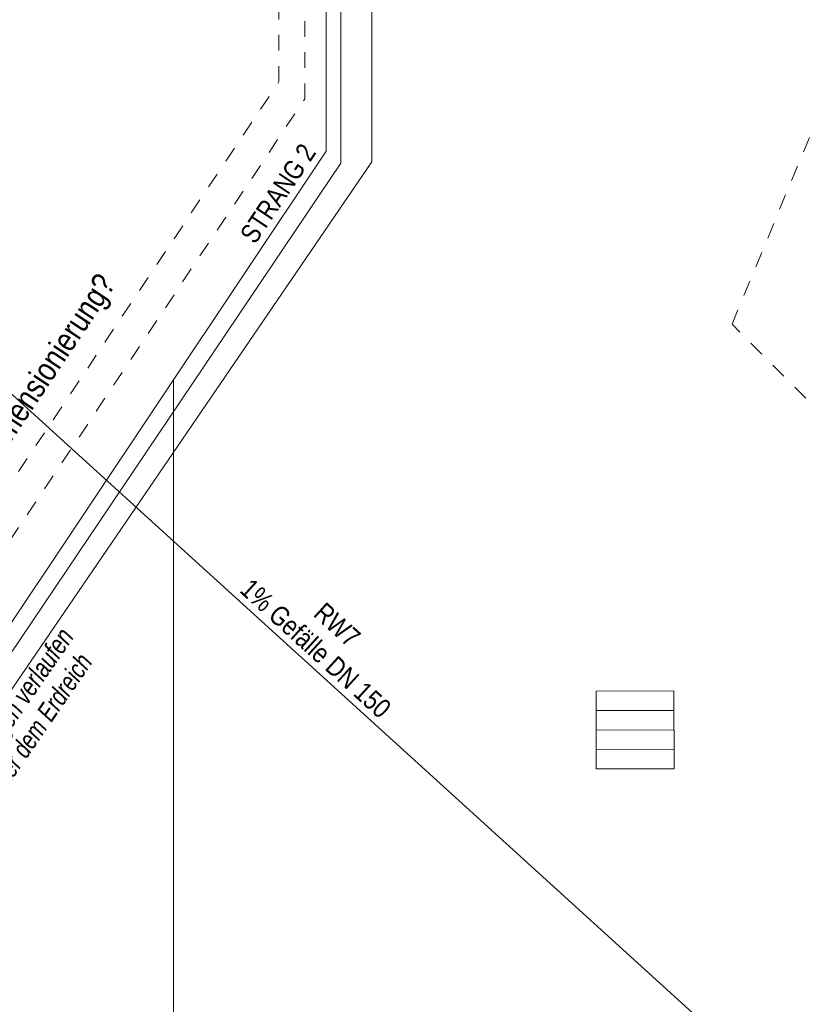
# Model space of a CAD drawing. Header units: metres. Extents: x -80 to 1923, y -189 to 69.
# Tile 177 of 256: x 955.25 to 960.29, y 28.64 to 34.97. Entities that reach past the tile are written whole.
import ezdxf

# ---------------------------------------------------------------- set-up
doc = ezdxf.new("R2010")
doc.units = ezdxf.units.M
doc.header["$MEASUREMENT"] = 0
doc.linetypes.add('Strichlinie_ eng', pattern=[0.115, 0.075, -0.04])
for name, color, linetype in [('30 Dach', 7, 'Continuous'), ('50 Elektro', 7, 'Continuous'), ('70 Entwässerung_Regenwasser', 7, 'Continuous'), ('70 Entwässerung_Schmutzwasser', 7, 'Continuous'), ('70 Heizung', 7, 'Continuous')]:
    doc.layers.add(name, color=color, linetype=linetype)
doc.styles.add('ERSTELLTER_STIL_2', font='ARIALN.TTF')
doc.styles.add('ERSTELLTER_STIL_7', font='arial.ttf', dxfattribs={"width": 0.75})

msp = doc.modelspace()

# ---------------------------------------------------------------- linework, layer by layer
at = {"layer": '30 Dach', "color": 7, "linetype": 'Strichlinie_ eng', "lineweight": 9}
msp.add_lwpolyline([(951.7546, 25.1395), (952.9754, 28.0869), (960.062, 28.0869), (961.4386, 29.4635), (961.4386, 31.4103), (959.8324, 33.0165), (960.9593, 35.7372)], dxfattribs=at)
at = {"layer": '50 Elektro', "color": 190, "linetype": 'Strichlinie_ eng', "lineweight": 18, "true_color": 0x9900ff}
for p, q in [((956.9198, 34.5764), (956.9198, 36.454)), ((957.0862, 34.4654), (957.0862, 36.343)), ((951.1394, 25.9138), (956.9198, 34.5764)), ((951.3058, 25.8027), (957.0862, 34.4654))]:
    msp.add_line(p, q, dxfattribs=at)
at = {"layer": '70 Entwässerung_Regenwasser', "color": 140, "linetype": 'Continuous', "lineweight": 18, "true_color": 0x00a8ff}
msp.add_line((960.0206, 28.1869), (955.0683, 32.6883), dxfattribs=at)
at = {"layer": '70 Entwässerung_Regenwasser', "color": 7, "linetype": 'Continuous', "lineweight": 9}
msp.add_lwpolyline([(959.4585, 30.6581), (959.4596, 30.1581), (958.9596, 30.157), (958.9585, 30.657)], close=True, dxfattribs=at)
for points in [[(958.9588, 30.532), (959.4588, 30.5331)], [(959.4591, 30.4081), (958.9591, 30.407)], [(959.4593, 30.2831), (958.9593, 30.282)]]:
    msp.add_lwpolyline(points, dxfattribs=at)
at = {"layer": '70 Entwässerung_Schmutzwasser', "color": 34, "linetype": 'Continuous', "lineweight": 18, "true_color": 0xa85100}
for p, q in [((957.2231, 34.1302), (957.2231, 36.343)), ((951.4638, 25.499), (957.2231, 34.1302)), ((956.2422, 20.8006), (956.2422, 32.6601))]:
    msp.add_line(p, q, dxfattribs=at)
at = {"layer": '70 Heizung', "color": 5, "linetype": 'Continuous', "lineweight": 18}
for p, q in [((957.3171, 36.343), (957.3171, 34.0514)), ((957.3171, 34.0514), (951.5598, 25.497))]:
    msp.add_line(p, q, dxfattribs=at)
at = {"layer": '70 Heizung', "color": 1, "linetype": 'Continuous', "lineweight": 13}
for p, q in [((957.5171, 36.3629), (957.5171, 34.0605)), ((957.5171, 34.0605), (951.6394, 25.4539))]:
    msp.add_line(p, q, dxfattribs=at)

# ---------------------------------------------------------------- texts
at = {"layer": '50 Elektro', "color": 190, "linetype": 'Continuous', "lineweight": 18, "true_color": 0x9900ff, "insert": (953.1944, 29.1733), "char_height": 0.15, "attachment_point": 7, "rotation": 56.28584, "style": 'ERSTELLTER_STIL_2'}
msp.add_mtext('\\A1;{\\pql;\\fArial Narrow|b0|i0|c0|p0;\\W1.000000;2 \\fArial Narrow|b0|i0|c0|p0;\\W1.000000;Leerrohre \\fArial Narrow|b0|i0|c0|p0;\\W1.000000;für \\fArial Narrow|b0|i0|c0|p0;\\W1.000000;Strom- u. Medienversorgung - Dimensionierung? }', dxfattribs=at)
at = {"layer": '70 Entwässerung_Regenwasser', "color": 140, "linetype": 'Continuous', "lineweight": 18, "true_color": 0x00a8ff, "insert": (957.3368, 31.13), "char_height": 0.125, "attachment_point": 2, "rotation": 317.73068, "line_spacing_factor": 0.984537, "style": 'ERSTELLTER_STIL_2'}
msp.add_mtext('\\A1;{\\pqc;\\fArial Narrow|b0|i0|c0|p0;\\W1.000000;RW7^I\\P\\pqc;\\fArial Narrow|b0|i0|c0|p0;\\W1.000000;1% Gefälle\\fArial Narrow|b0|i0|c0|p0;\\W1.000000; \\fArial Narrow|b0|i0|c0|p0;\\W1.000000;DN 150}', dxfattribs=at)
at = {"layer": '70 Entwässerung_Schmutzwasser', "color": 34, "linetype": 'Continuous', "lineweight": 18, "true_color": 0xa85100, "insert": (956.8615, 33.8927), "char_height": 0.125, "attachment_point": 2, "rotation": 56.28584, "style": 'ERSTELLTER_STIL_2'}
msp.add_mtext('\\A1;{\\pqc;\\fArial Narrow|b0|i0|c0|p0;\\W1.000000;STRANG \\fArial Narrow|b0|i0|c0|p0;\\W1.000000;2}', dxfattribs=at)
at = {"layer": '70 Heizung', "color": 7, "linetype": 'Continuous', "lineweight": 9, "insert": (954.7296, 29.9498), "char_height": 0.125, "attachment_point": 1, "rotation": 55.52012, "line_spacing_factor": 0.927814, "style": 'ERSTELLTER_STIL_7'}
msp.add_mtext('\\A1;{\\pql;\\fArial|b0|i1|c0|p0;\\W0.750000;Heizleitungen verlaufen \\P\\pql;\\fArial|b0|i1|c0|p0;\\H0.977916x;\\W0.750000;1m unter dem Erdreich}', dxfattribs=at)

doc.saveas('drawing.dxf')
